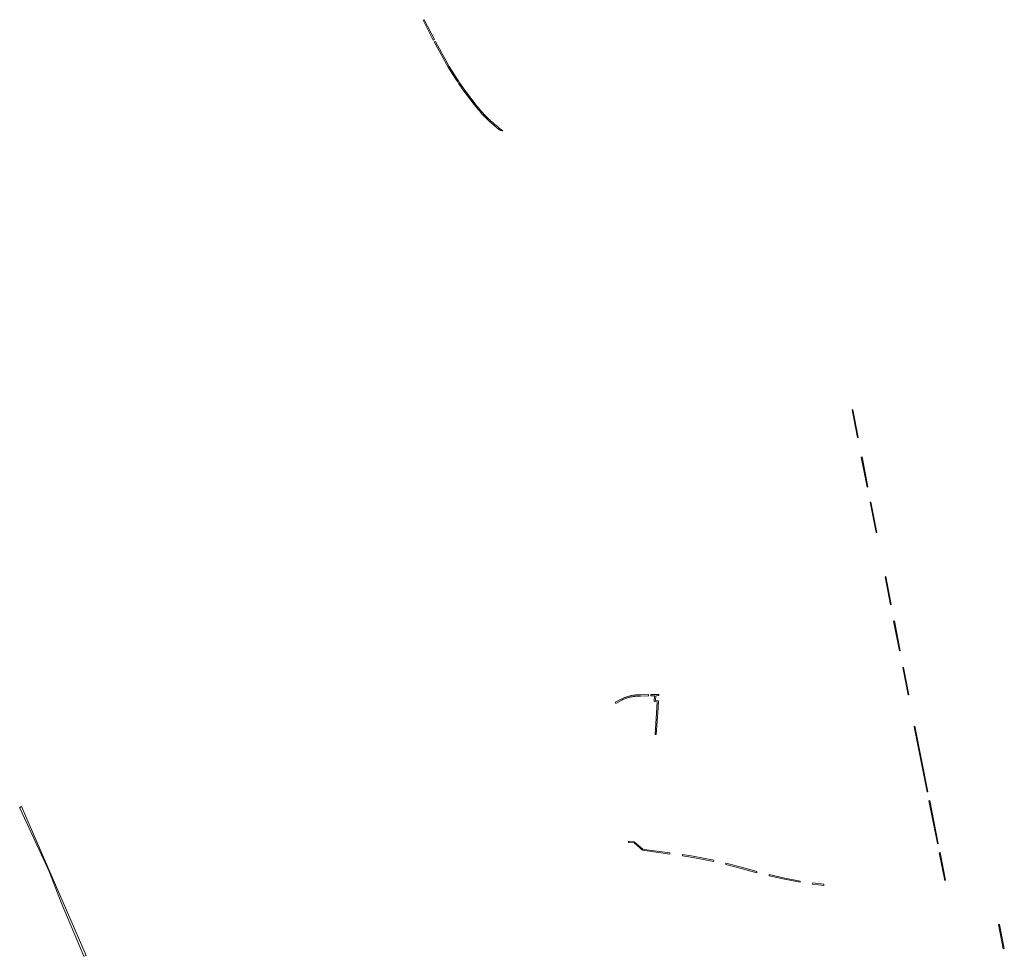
# Model space of a CAD drawing. Extents: x 211930 to 222589, y 569015 to 577578.
# Tile 34 of 95: x 214181 to 214576, y 573545 to 573921. Entities that reach past the tile are written whole.
import ezdxf

# ---------------------------------------------------------------- set-up
doc = ezdxf.new("R2010")
doc.units = 0
doc.layers.add('016 Alles planjaar 2023', color=72, linetype='Continuous', lineweight=20, true_color=0x1e90ff)

msp = doc.modelspace()

# ---------------------------------------------------------------- hatches: boundary and pattern name
at = {"layer": '016 Alles planjaar 2023', "true_color": 0x1e90ff}
h = msp.add_hatch(dxfattribs=at)
h.set_pattern_fill('DQ_CLEAR', color=72, style=0)
h.set_pattern_definition([])
h.paths.add_polyline_path([(214343.06, 573921.41), (214342.62, 573921.18), (214346.67, 573913.22), (214347.12, 573913.45), (214343.06, 573921.41)])
h = msp.add_hatch(dxfattribs=at)
h.set_pattern_fill('DQ_CLEAR', color=72, style=0)
h.set_pattern_definition([])
h.paths.add_polyline_path([(214347.08, 573912.49), (214352.69, 573902.4), (214354.5, 573899.46), (214355.73, 573897.53), (214356.36, 573896.56), (214357, 573895.61), (214357.66, 573894.66), (214358.32, 573893.72), (214359.67, 573891.87), (214361.74, 573889.12), (214363.14, 573887.3), (214363.86, 573886.4), (214364.59, 573885.51), (214365.34, 573884.63), (214366.11, 573883.77), (214366.89, 573882.92), (214367.7, 573882.09), (214369.33, 573880.5), (214371.11, 573878.97), (214371.99, 573878.24), (214372.88, 573877.51), (214373.63, 573876.92), (214374.65, 573876.75), (214373.2, 573877.9), (214372.31, 573878.62), (214371.43, 573879.36), (214370.56, 573880.1), (214369.71, 573880.87), (214369.35, 573881.2), (214368.87, 573881.65), (214368.06, 573882.45), (214367.26, 573883.27), (214366.47, 573884.1), (214365.71, 573884.96), (214364.97, 573885.83), (214364.24, 573886.71), (214363.53, 573887.61), (214362.14, 573889.42), (214360.08, 573892.17), (214358.73, 573894.02), (214358.07, 573894.95), (214357.42, 573895.89), (214356.78, 573896.84), (214356.15, 573897.8), (214354.93, 573899.73), (214353.12, 573902.65), (214347.54, 573912.71), (214347.08, 573912.49)])
h = msp.add_hatch(dxfattribs=at)
h.set_pattern_fill('DQ_CLEAR', color=72, style=0)
h.set_pattern_definition([])
h.paths.add_polyline_path([(214514.91, 573764.73), (214517.09, 573753.63), (214517.38, 573753.68), (214515.21, 573764.79), (214514.91, 573764.73)])
h = msp.add_hatch(dxfattribs=at)
h.set_pattern_fill('DQ_CLEAR', color=72, style=0)
h.set_pattern_definition([])
h.paths.add_polyline_path([(214518.61, 573745.84), (214520.97, 573733.79), (214521.26, 573733.85), (214518.9, 573745.9), (214518.61, 573745.84)])
h = msp.add_hatch(dxfattribs=at)
h.set_pattern_fill('DQ_CLEAR', color=72, style=0)
h.set_pattern_definition([])
h.paths.add_polyline_path([(214522.17, 573727.67), (214524.54, 573715.53), (214524.83, 573715.59), (214522.46, 573727.73), (214522.17, 573727.67)])
h = msp.add_hatch(dxfattribs=at)
h.set_pattern_fill('DQ_CLEAR', color=72, style=0)
h.set_pattern_definition([])
h.paths.add_polyline_path([(214528.13, 573697.77), (214530.32, 573686.54), (214530.61, 573686.6), (214528.42, 573697.83), (214528.13, 573697.77)])
h = msp.add_hatch(dxfattribs=at)
h.set_pattern_fill('DQ_CLEAR', color=72, style=0)
h.set_pattern_definition([])
h.paths.add_polyline_path([(214531.59, 573680), (214533.92, 573668.03), (214534.21, 573668.09), (214531.88, 573680.06), (214531.59, 573680)])
h = msp.add_hatch(dxfattribs=at)
h.set_pattern_fill('DQ_CLEAR', color=72, style=0)
h.set_pattern_definition([])
h.paths.add_polyline_path([(214535.23, 573661.31), (214537.37, 573650.31), (214537.67, 573650.37), (214535.52, 573661.38), (214535.23, 573661.31)])
h = msp.add_hatch(dxfattribs=at)
h.set_pattern_fill('DQ_CLEAR', color=72, style=0)
h.set_pattern_definition([])
h.paths.add_polyline_path([(214429.87, 573650.39), (214429.57, 573650.39), (214429.27, 573650.39), (214428.98, 573650.38), (214428.68, 573650.37), (214428.39, 573650.35), (214428.09, 573650.32), (214427.8, 573650.3), (214427.51, 573650.26), (214427.21, 573650.22), (214426.92, 573650.18), (214426.63, 573650.13), (214426.34, 573650.07), (214426.05, 573650.01), (214425.76, 573649.95), (214425.47, 573649.88), (214425.19, 573649.8), (214424.9, 573649.72), (214424.62, 573649.64), (214424.34, 573649.55), (214424.06, 573649.45), (214423.78, 573649.35), (214423.5, 573649.25), (214423.23, 573649.14), (214422.96, 573649.03), (214422.69, 573648.91), (214422.42, 573648.78), (214422.15, 573648.65), (214419.78, 573647.37), (214420.03, 573646.93), (214422.37, 573648.21), (214422.63, 573648.33), (214422.89, 573648.45), (214423.15, 573648.57), (214423.42, 573648.68), (214423.68, 573648.78), (214423.95, 573648.88), (214424.22, 573648.98), (214424.49, 573649.07), (214424.77, 573649.16), (214425.04, 573649.24), (214425.32, 573649.32), (214425.6, 573649.39), (214425.88, 573649.46), (214426.15, 573649.52), (214426.44, 573649.58), (214426.72, 573649.64), (214427, 573649.68), (214427.28, 573649.73), (214427.57, 573649.76), (214427.85, 573649.8), (214428.14, 573649.83), (214428.42, 573649.85), (214428.71, 573649.87), (214429, 573649.88), (214429.28, 573649.89), (214429.57, 573649.89), (214429.86, 573649.89), (214433.17, 573649.97), (214433.17, 573650.47), (214429.87, 573650.39)])
h = msp.add_hatch(dxfattribs=at)
h.set_pattern_fill('DQ_CLEAR', color=72, style=0)
h.set_pattern_definition([])
h.paths.add_polyline_path([(214435.43, 573647.66), (214436.6, 573647.55), (214436.46, 573645.23), (214435.76, 573634.49), (214436.26, 573634.46), (214436.96, 573645.19), (214437.12, 573648), (214435.96, 573648.11), (214436.07, 573650.04), (214437.25, 573650.07), (214437.28, 573650.57), (214434.14, 573650.49), (214434.14, 573649.99), (214435.57, 573650.03), (214435.43, 573647.66)])
h = msp.add_hatch(dxfattribs=at)
h.set_pattern_fill('DQ_CLEAR', color=72, style=0)
h.set_pattern_definition([])
h.paths.add_polyline_path([(214545.37, 573611.49), (214540.13, 573637.78), (214539.89, 573637.47), (214545.07, 573611.44), (214545.37, 573611.49)])
h = msp.add_hatch(dxfattribs=at)
h.set_pattern_fill('DQ_CLEAR', color=72, style=0)
h.set_pattern_definition([])
h.paths.add_polyline_path([(214545.79, 573607.83), (214549.21, 573590.69), (214549.5, 573590.74), (214546.09, 573607.89), (214545.79, 573607.83)])
h = msp.add_hatch(dxfattribs=at)
h.set_pattern_fill('DQ_CLEAR', color=72, style=0)
h.set_pattern_definition([])
h.paths.add_polyline_path([(214181.25, 573605.51), (214180.57, 573605.14), (214180.66, 573604.84), (214183.39, 573598.85), (214192.46, 573579.4), (214197.17, 573567.05), (214206.32, 573545.41), (214207.23, 573545.79), (214181.25, 573605.51)])
h = msp.add_hatch(dxfattribs=at)
h.set_pattern_fill('DQ_CLEAR', color=72, style=0)
h.set_pattern_definition([])
h.paths.add_polyline_path([(214425.09, 573591.1), (214427.39, 573590.94), (214430.71, 573587.98), (214441.75, 573586.43), (214441.77, 573586.9), (214431.35, 573588.26), (214430.8, 573588.38), (214427.4, 573591.38), (214425.36, 573591.56), (214425.12, 573591.58), (214425.09, 573591.1)])
h = msp.add_hatch(dxfattribs=at)
h.set_pattern_fill('DQ_CLEAR', color=72, style=0)
h.set_pattern_definition([])
h.paths.add_polyline_path([(214549.95, 573586.99), (214552.16, 573575.86), (214552.46, 573575.92), (214550.24, 573587.05), (214549.95, 573586.99)])
h = msp.add_hatch(dxfattribs=at)
h.set_pattern_fill('DQ_CLEAR', color=72, style=0)
h.set_pattern_definition([])
h.paths.add_polyline_path([(214446.81, 573585.73), (214451, 573585.08), (214455.16, 573584.33), (214459.31, 573583.46), (214459.35, 573583.97), (214455.2, 573584.83), (214451.03, 573585.59), (214446.85, 573586.23), (214446.81, 573585.73)])
h = msp.add_hatch(dxfattribs=at)
h.set_pattern_fill('DQ_CLEAR', color=72, style=0)
h.set_pattern_definition([])
h.paths.add_polyline_path([(214464.19, 573582.28), (214470.33, 573580.71), (214476.63, 573578.96), (214476.66, 573579.47), (214470.46, 573581.19), (214464.22, 573582.78), (214464.19, 573582.28)])
h = msp.add_hatch(dxfattribs=at)
h.set_pattern_fill('DQ_CLEAR', color=72, style=0)
h.set_pattern_definition([])
h.paths.add_polyline_path([(214481.58, 573577.74), (214487.8, 573576.33), (214494.07, 573575.11), (214494.1, 573575.61), (214487.84, 573576.83), (214481.62, 573578.25), (214481.58, 573577.74)])
h = msp.add_hatch(dxfattribs=at)
h.set_pattern_fill('DQ_CLEAR', color=72, style=0)
h.set_pattern_definition([])
h.paths.add_polyline_path([(214499.07, 573574.36), (214503.55, 573573.84), (214503.61, 573574.34), (214499.09, 573574.86), (214499.07, 573574.36)])
h = msp.add_hatch(dxfattribs=at)
h.set_pattern_fill('DQ_CLEAR', color=72, style=0)
h.set_pattern_definition([])
h.paths.add_polyline_path([(214573.76, 573558.12), (214575.65, 573548.41), (214576.05, 573548.48), (214574.16, 573558.19), (214573.76, 573558.12)])

# ---------------------------------------------------------------- linework, layer by layer
at = {"layer": '016 Alles planjaar 2023', "color": 14, "true_color": 0x004000}
for points in [[(214343.06, 573921.41), (214342.62, 573921.18), (214346.67, 573913.22), (214347.12, 573913.45), (214343.06, 573921.41)], [(214347.08, 573912.49), (214352.69, 573902.4), (214354.5, 573899.46), (214355.73, 573897.53), (214356.36, 573896.56), (214357, 573895.61), (214357.66, 573894.66), (214358.32, 573893.72), (214359.67, 573891.87), (214361.74, 573889.12), (214363.14, 573887.3), (214363.86, 573886.4), (214364.59, 573885.51), (214365.34, 573884.63), (214366.11, 573883.77), (214366.89, 573882.92), (214367.7, 573882.09), (214369.33, 573880.5), (214371.11, 573878.97), (214371.99, 573878.24), (214372.88, 573877.51), (214373.63, 573876.92), (214374.65, 573876.75), (214373.2, 573877.9), (214372.31, 573878.62), (214371.43, 573879.36), (214370.56, 573880.1), (214369.71, 573880.87), (214369.35, 573881.2), (214368.87, 573881.65), (214368.06, 573882.45), (214367.26, 573883.27), (214366.47, 573884.1), (214365.71, 573884.96), (214364.97, 573885.83), (214364.24, 573886.71), (214363.53, 573887.61), (214362.14, 573889.42), (214360.08, 573892.17), (214358.73, 573894.02), (214358.07, 573894.95), (214357.42, 573895.89), (214356.78, 573896.84), (214356.15, 573897.8), (214354.93, 573899.73), (214353.12, 573902.65), (214347.54, 573912.71), (214347.08, 573912.49)], [(214514.91, 573764.73), (214517.09, 573753.63), (214517.38, 573753.68), (214515.21, 573764.79), (214514.91, 573764.73)], [(214518.61, 573745.84), (214520.97, 573733.79), (214521.26, 573733.85), (214518.9, 573745.9), (214518.61, 573745.84)], [(214522.17, 573727.67), (214524.54, 573715.53), (214524.83, 573715.59), (214522.46, 573727.73), (214522.17, 573727.67)], [(214528.13, 573697.77), (214530.32, 573686.54), (214530.61, 573686.6), (214528.42, 573697.83), (214528.13, 573697.77)], [(214531.59, 573680), (214533.92, 573668.03), (214534.21, 573668.09), (214531.88, 573680.06), (214531.59, 573680)], [(214535.23, 573661.31), (214537.37, 573650.31), (214537.67, 573650.37), (214535.52, 573661.38), (214535.23, 573661.31)], [(214429.87, 573650.39), (214429.57, 573650.39), (214429.27, 573650.39), (214428.98, 573650.38), (214428.68, 573650.37), (214428.39, 573650.35), (214428.09, 573650.32), (214427.8, 573650.3), (214427.51, 573650.26), (214427.21, 573650.22), (214426.92, 573650.18), (214426.63, 573650.13), (214426.34, 573650.07), (214426.05, 573650.01), (214425.76, 573649.95), (214425.47, 573649.88), (214425.19, 573649.8), (214424.9, 573649.72), (214424.62, 573649.64), (214424.34, 573649.55), (214424.06, 573649.45), (214423.78, 573649.35), (214423.5, 573649.25), (214423.23, 573649.14), (214422.96, 573649.03), (214422.69, 573648.91), (214422.42, 573648.78), (214422.15, 573648.65), (214419.78, 573647.37), (214420.03, 573646.93), (214422.37, 573648.21), (214422.63, 573648.33), (214422.89, 573648.45), (214423.15, 573648.57), (214423.42, 573648.68), (214423.68, 573648.78), (214423.95, 573648.88), (214424.22, 573648.98), (214424.49, 573649.07), (214424.77, 573649.16), (214425.04, 573649.24), (214425.32, 573649.32), (214425.6, 573649.39), (214425.88, 573649.46), (214426.15, 573649.52), (214426.44, 573649.58), (214426.72, 573649.64), (214427, 573649.68), (214427.28, 573649.73), (214427.57, 573649.76), (214427.85, 573649.8), (214428.14, 573649.83), (214428.42, 573649.85), (214428.71, 573649.87), (214429, 573649.88), (214429.28, 573649.89), (214429.57, 573649.89), (214429.86, 573649.89), (214433.17, 573649.97), (214433.17, 573650.47), (214429.87, 573650.39)], [(214435.43, 573647.66), (214436.6, 573647.55), (214436.46, 573645.23), (214435.76, 573634.49), (214436.26, 573634.46), (214436.96, 573645.19), (214437.12, 573648), (214435.96, 573648.11), (214436.07, 573650.04), (214437.25, 573650.07), (214437.28, 573650.57), (214434.14, 573650.49), (214434.14, 573649.99), (214435.57, 573650.03), (214435.43, 573647.66)], [(214545.37, 573611.49), (214540.13, 573637.78), (214539.89, 573637.47), (214545.07, 573611.44), (214545.37, 573611.49)], [(214545.79, 573607.83), (214549.21, 573590.69), (214549.5, 573590.74), (214546.09, 573607.89), (214545.79, 573607.83)], [(214181.25, 573605.51), (214180.57, 573605.14), (214180.66, 573604.84), (214183.39, 573598.85), (214192.46, 573579.4), (214197.17, 573567.05), (214206.32, 573545.41), (214207.23, 573545.79), (214181.25, 573605.51)], [(214425.09, 573591.1), (214427.39, 573590.94), (214430.71, 573587.98), (214441.75, 573586.43), (214441.77, 573586.9), (214431.35, 573588.26), (214430.8, 573588.38), (214427.4, 573591.38), (214425.36, 573591.56), (214425.12, 573591.58), (214425.09, 573591.1)], [(214549.95, 573586.99), (214552.16, 573575.86), (214552.46, 573575.92), (214550.24, 573587.05), (214549.95, 573586.99)], [(214446.81, 573585.73), (214451, 573585.08), (214455.16, 573584.33), (214459.31, 573583.46), (214459.35, 573583.97), (214455.2, 573584.83), (214451.03, 573585.59), (214446.85, 573586.23), (214446.81, 573585.73)], [(214464.19, 573582.28), (214470.33, 573580.71), (214476.63, 573578.96), (214476.66, 573579.47), (214470.46, 573581.19), (214464.22, 573582.78), (214464.19, 573582.28)], [(214481.58, 573577.74), (214487.8, 573576.33), (214494.07, 573575.11), (214494.1, 573575.61), (214487.84, 573576.83), (214481.62, 573578.25), (214481.58, 573577.74)], [(214499.07, 573574.36), (214503.55, 573573.84), (214503.61, 573574.34), (214499.09, 573574.86), (214499.07, 573574.36)], [(214573.76, 573558.12), (214575.65, 573548.41), (214576.05, 573548.48), (214574.16, 573558.19), (214573.76, 573558.12)]]:
    msp.add_lwpolyline(points, close=True, dxfattribs=at)

doc.saveas('drawing.dxf')
